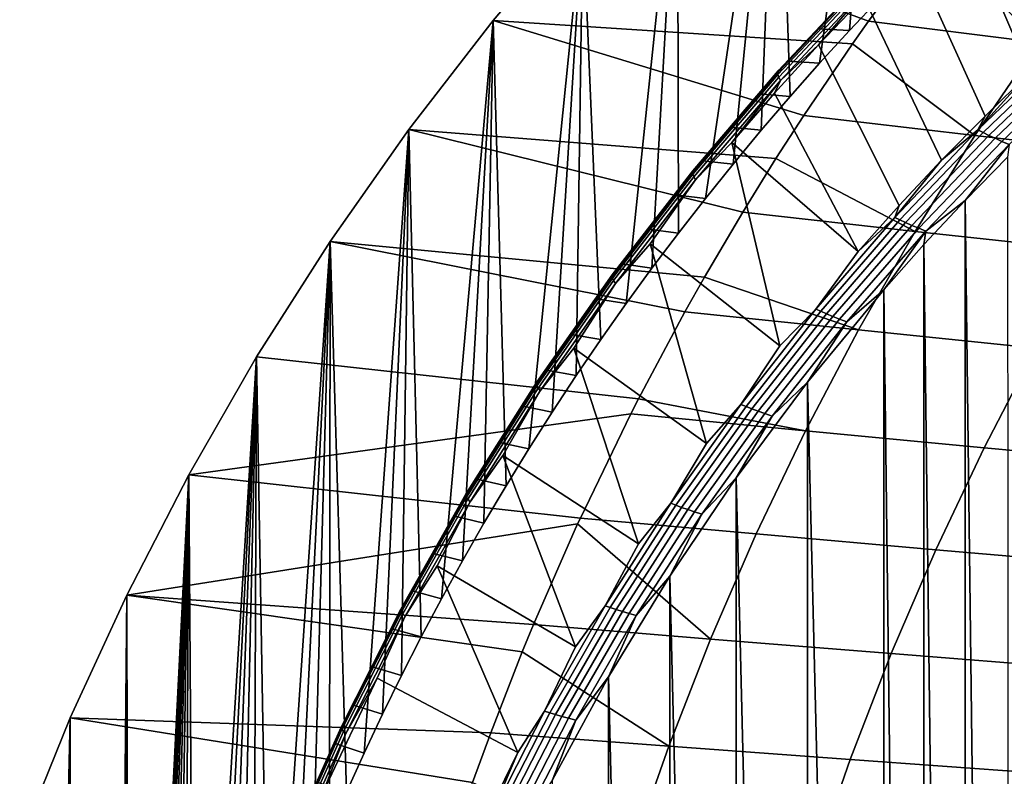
# Model space of a CAD drawing. Header units: metres. Extents: x -240 to 45, y -77 to 27.
# Tile 150 of 256: x -238.57 to -231.46, y 8 to 13.46. Entities that reach past the tile are written whole.
import ezdxf

# ---------------------------------------------------------------- set-up
doc = ezdxf.new("R2010")
doc.units = ezdxf.units.M
doc.layers.add('solid_102011X2', color=7, linetype='CONTINUOUS')

msp = doc.modelspace()

# ---------------------------------------------------------------- linework, layer by layer
at = {"layer": 'solid_102011X2'}
for points in [[(-232.798462, 13.140427, 279.333038), (-233.010452, 12.901255, 279.385895), (-233.103485, 15.6497, 279.409088), (-232.348953, 16.324125, 279.220978)], [(-232.582428, 13.376538, 279.279175), (-232.798462, 13.140427, 279.333038), (-232.348953, 16.324125, 279.220978)], [(-232.362244, 13.609637, 279.224274), (-232.582428, 13.376538, 279.279175), (-232.348953, 16.324125, 279.220978)], [(-233.622009, 12.165677, 279.538361), (-233.817032, 11.915388, 279.587006), (-233.82338, 14.944418, 279.588593), (-233.103485, 15.6497, 279.409088)], [(-233.422501, 12.413505, 279.488617), (-233.622009, 12.165677, 279.538361), (-233.103485, 15.6497, 279.409088)], [(-233.218552, 12.65885, 279.437775), (-233.422501, 12.413505, 279.488617), (-233.103485, 15.6497, 279.409088)], [(-233.010452, 12.901255, 279.385895), (-233.218552, 12.65885, 279.437775), (-233.103485, 15.6497, 279.409088)], [(-234.194153, 11.406945, 279.68103), (-234.376465, 11.148561, 279.726471), (-234.506729, 14.210836, 279.758972), (-233.82338, 14.944418, 279.588593)], [(-234.007706, 11.662502, 279.634552), (-234.194153, 11.406945, 279.68103), (-233.82338, 14.944418, 279.588593)], [(-233.817032, 11.915388, 279.587006), (-234.007706, 11.662502, 279.634552), (-233.82338, 14.944418, 279.588593)], [(-231.281906, 13.072775, 276.014008), (-231.799988, 14.282943, 277.696442), (-231.447327, 14.604591, 277.60849), (-230.951462, 13.378464, 275.93161)], [(-231.603973, 12.760172, 276.094299), (-232.144058, 13.953953, 277.782227), (-231.799988, 14.282943, 277.696442), (-231.281906, 13.072775, 276.014008)], [(-234.506729, 14.210836, 279.758972), (-235.152771, 13.450487, 279.920044), (-232.560486, 13.280779, 283.66095), (-232.444336, 13.444942, 283.599182)], [(-234.89653, 10.359751, 279.85614), (-235.060806, 10.092544, 279.897095), (-235.152771, 13.450487, 279.920044), (-234.506729, 14.210836, 279.758972)], [(-234.727768, 10.62477, 279.814056), (-234.89653, 10.359751, 279.85614), (-234.506729, 14.210836, 279.758972)], [(-234.554413, 10.887691, 279.770844), (-234.727768, 10.62477, 279.814056), (-234.506729, 14.210836, 279.758972)], [(-234.376465, 11.148561, 279.726471), (-234.554413, 10.887691, 279.770844), (-234.506729, 14.210836, 279.758972)], [(-234.506729, 14.210836, 279.758972), (-232.444336, 13.444942, 283.599182), (-231.972626, 14.079948, 283.348389)], [(-231.972626, 14.079948, 283.348389), (-232.444336, 13.444942, 283.599182), (-231.220947, 13.291656, 285.419037)], [(-230.741562, 13.943798, 285.153809), (-231.95401, 14.104016, 283.33847), (-231.972626, 14.079948, 283.348389), (-231.220947, 13.291656, 285.419037)], [(-231.917526, 12.440889, 276.172485), (-232.479401, 13.617846, 277.865845), (-232.144058, 13.953953, 277.782227), (-231.603973, 12.760172, 276.094299)], [(-233.100128, 13.075093, 278.214661), (-233.097595, 13.08628, 278.269623), (-232.449966, 13.776592, 278.108154), (-232.453064, 13.764868, 278.053345)], [(-233.09816, 13.05961, 278.160736), (-233.100128, 13.075093, 278.214661), (-232.453064, 13.764868, 278.053345), (-232.451874, 13.748643, 277.999603)], [(-233.09169, 13.040028, 278.10849), (-233.09816, 13.05961, 278.160736), (-232.451874, 13.748643, 277.999603), (-232.446396, 13.728122, 277.947632)], [(-233.097595, 13.08628, 278.269623), (-233.090576, 13.093036, 278.32489), (-232.442612, 13.783674, 278.163361), (-232.449966, 13.776592, 278.108154)], [(-233.080826, 13.016594, 278.058624), (-233.09169, 13.040028, 278.10849), (-232.446396, 13.728122, 277.947632), (-232.436707, 13.703565, 277.898041)], [(-232.442612, 13.783674, 278.163361), (-233.090576, 13.093036, 278.32489), (-232.591354, 13.62117, 278.258118)], [(-232.436707, 13.703565, 277.898041), (-232.805893, 13.274843, 277.947235), (-233.080826, 13.016594, 278.058624)], [(-232.436707, 13.703565, 277.898041), (-232.479401, 13.617846, 277.865845), (-232.805893, 13.274843, 277.947235)], [(-233.090576, 13.093036, 278.32489), (-232.809891, 13.390206, 278.312622), (-232.591354, 13.62117, 278.258118)], [(-232.591354, 13.62117, 278.258118), (-232.809891, 13.390206, 278.312622), (-232.582428, 13.376538, 279.279175), (-232.362244, 13.609637, 279.224274)], [(-232.222427, 12.115159, 276.248505), (-232.805893, 13.274843, 277.947235), (-232.479401, 13.617846, 277.865845), (-231.917526, 12.440889, 276.172485)], [(-235.152771, 13.450487, 279.920044), (-235.76149, 12.664045, 280.071808), (-233.112595, 12.452958, 283.954498), (-232.910797, 12.76513, 283.847229)], [(-235.52713, 9.277499, 280.013367), (-235.673416, 9.001989, 280.049835), (-235.76149, 12.664045, 280.071808), (-235.152771, 13.450487, 279.920044)], [(-235.37616, 9.551317, 279.975739), (-235.52713, 9.277499, 280.013367), (-235.152771, 13.450487, 279.920044)], [(-235.220673, 9.823104, 279.936951), (-235.37616, 9.551317, 279.975739), (-235.152771, 13.450487, 279.920044)], [(-235.060806, 10.092544, 279.897095), (-235.220673, 9.823104, 279.936951), (-235.152771, 13.450487, 279.920044)], [(-235.152771, 13.450487, 279.920044), (-232.910797, 12.76513, 283.847229), (-232.560486, 13.280779, 283.66095)], [(-231.220947, 13.291656, 285.419037), (-232.444336, 13.444942, 283.599182), (-232.560486, 13.280779, 283.66095), (-231.677002, 12.61907, 285.671326)], [(-233.090576, 13.093036, 278.32489), (-233.024399, 13.156253, 278.366089), (-232.809891, 13.390206, 278.312622)], [(-232.809891, 13.390206, 278.312622), (-233.024399, 13.156253, 278.366089), (-232.798462, 13.140427, 279.333038), (-232.582428, 13.376538, 279.279175)], [(-229.969879, 13.138594, 287.217072), (-231.220947, 13.291656, 285.419037), (-231.677002, 12.61907, 285.671326), (-230.41597, 12.473298, 287.473022)], [(-232.51857, 11.783201, 276.322357), (-233.123352, 12.925187, 278.026367), (-232.805893, 13.274843, 277.947235), (-232.222427, 12.115159, 276.248505)], [(-233.080826, 13.016594, 278.058624), (-232.805893, 13.274843, 277.947235), (-233.123352, 12.925187, 278.026367)], [(-232.560486, 13.280779, 283.66095), (-232.910797, 12.76513, 283.847229), (-231.677002, 12.61907, 285.671326)], [(-231.026962, 13.262552, 275.91214), (-231.655014, 12.660224, 276.068726), (-231.281906, 13.072775, 276.014008)], [(-230.990204, 13.242172, 275.869476), (-231.61824, 12.641148, 276.026062), (-231.655014, 12.660224, 276.068726), (-231.026962, 13.262552, 275.91214)], [(-230.948746, 13.220394, 275.831116), (-231.576782, 12.62077, 275.987701), (-231.61824, 12.641148, 276.026062), (-230.990204, 13.242172, 275.869476)], [(-230.903137, 13.197456, 275.797607), (-231.531174, 12.599313, 275.954193), (-231.576782, 12.62077, 275.987701), (-230.948746, 13.220394, 275.831116)], [(-233.024399, 13.156253, 278.366089), (-233.234833, 12.919378, 278.418549), (-233.010452, 12.901255, 279.385895), (-232.798462, 13.140427, 279.333038)], [(-233.090576, 13.093036, 278.32489), (-233.234833, 12.919378, 278.418549), (-233.024399, 13.156253, 278.366089)], [(-230.853973, 13.173625, 275.769318), (-231.482025, 12.577023, 275.925903), (-231.531174, 12.599313, 275.954193), (-230.903137, 13.197456, 275.797607)], [(-230.801865, 13.149199, 275.746643), (-231.429932, 12.554181, 275.903229), (-231.482025, 12.577023, 275.925903), (-230.853973, 13.173625, 275.769318)], [(-233.715057, 12.354657, 278.367981), (-233.713058, 12.365273, 278.423065), (-233.097595, 13.08628, 278.269623), (-233.100128, 13.075093, 278.214661)], [(-233.713058, 12.365273, 278.423065), (-233.70636, 12.371684, 278.478424), (-233.090576, 13.093036, 278.32489), (-233.097595, 13.08628, 278.269623)], [(-233.090576, 13.093036, 278.32489), (-233.70636, 12.371684, 278.478424), (-233.234833, 12.919378, 278.418549)], [(-233.712341, 12.339964, 278.313873), (-233.715057, 12.354657, 278.367981), (-233.100128, 13.075093, 278.214661), (-233.09816, 13.05961, 278.160736)], [(-233.704926, 12.321378, 278.261383), (-233.712341, 12.339964, 278.313873), (-233.09816, 13.05961, 278.160736), (-233.09169, 13.040028, 278.10849)], [(-233.692932, 12.299136, 278.211243), (-233.704926, 12.321378, 278.261383), (-233.09169, 13.040028, 278.10849), (-233.080826, 13.016594, 278.058624)], [(-233.080826, 13.016594, 278.058624), (-233.431686, 12.569095, 278.103241), (-233.692932, 12.299136, 278.211243)], [(-233.080826, 13.016594, 278.058624), (-233.123352, 12.925187, 278.026367), (-233.431686, 12.569095, 278.103241)], [(-231.655014, 12.660224, 276.068726), (-231.603973, 12.760172, 276.094299), (-231.281906, 13.072775, 276.014008)], [(-233.70636, 12.371684, 278.478424), (-233.441162, 12.679651, 278.470001), (-233.234833, 12.919378, 278.418549)], [(-233.234833, 12.919378, 278.418549), (-233.441162, 12.679651, 278.470001), (-233.218552, 12.65885, 279.437775), (-233.010452, 12.901255, 279.385895)], [(-232.51857, 11.783201, 276.322357), (-233.431686, 12.569095, 278.103241), (-233.123352, 12.925187, 278.026367)], [(-231.677002, 12.61907, 285.671326), (-232.910797, 12.76513, 283.847229), (-233.112595, 12.452958, 283.954498), (-232.109024, 11.927085, 285.910339)], [(-231.655014, 12.660224, 276.068726), (-231.917526, 12.440889, 276.172485), (-231.603973, 12.760172, 276.094299)], [(-235.76149, 12.664045, 280.071808), (-236.331299, 11.854087, 280.213867), (-233.627853, 11.598429, 284.228485), (-233.352692, 12.06564, 284.082184)], [(-236.084641, 8.16476, 280.152374), (-236.21257, 7.882065, 280.184265), (-236.331299, 11.854087, 280.213867), (-235.76149, 12.664045, 280.071808)], [(-235.952148, 8.445607, 280.119354), (-236.084641, 8.16476, 280.152374), (-235.76149, 12.664045, 280.071808)], [(-235.815079, 8.72469, 280.085175), (-235.952148, 8.445607, 280.119354), (-235.76149, 12.664045, 280.071808)], [(-235.673416, 9.001989, 280.049835), (-235.815079, 8.72469, 280.085175), (-235.76149, 12.664045, 280.071808)], [(-235.76149, 12.664045, 280.071808), (-233.352692, 12.06564, 284.082184), (-233.112595, 12.452958, 283.954498)], [(-233.70636, 12.371684, 278.478424), (-233.643372, 12.437137, 278.520416), (-233.441162, 12.679651, 278.470001)], [(-233.441162, 12.679651, 278.470001), (-233.643372, 12.437137, 278.520416), (-233.422501, 12.413505, 279.488617), (-233.218552, 12.65885, 279.437775)], [(-231.655014, 12.660224, 276.068726), (-232.255157, 12.028291, 276.218353), (-231.917526, 12.440889, 276.172485)], [(-231.61824, 12.641148, 276.026062), (-232.218384, 12.010497, 276.17569), (-232.255157, 12.028291, 276.218353), (-231.655014, 12.660224, 276.068726)], [(-231.576782, 12.62077, 275.987701), (-232.176926, 11.991496, 276.137329), (-232.218384, 12.010497, 276.17569), (-231.61824, 12.641148, 276.026062)], [(-231.531174, 12.599313, 275.954193), (-232.131348, 11.971494, 276.103821), (-232.176926, 11.991496, 276.137329), (-231.576782, 12.62077, 275.987701)], [(-231.482025, 12.577023, 275.925903), (-232.082214, 11.950718, 276.075562), (-232.131348, 11.971494, 276.103821), (-231.531174, 12.599313, 275.954193)], [(-230.41597, 12.473298, 287.473022), (-231.677002, 12.61907, 285.671326), (-232.109024, 11.927085, 285.910339), (-230.838547, 11.788899, 287.715454)], [(-233.692932, 12.299136, 278.211243), (-233.431686, 12.569095, 278.103241), (-233.084106, 11.101465, 276.463348), (-234.020538, 11.838561, 278.250061)], [(-232.82579, 11.367846, 276.360626), (-233.084106, 11.101465, 276.463348), (-233.431686, 12.569095, 278.103241), (-232.51857, 11.783201, 276.322357)], [(-231.429932, 12.554181, 275.903229), (-232.030167, 11.929433, 276.052887), (-232.082214, 11.950718, 276.075562), (-231.482025, 12.577023, 275.925903)], [(-231.429932, 12.554181, 275.903229), (-231.748123, 12.151385, 275.979309), (-232.030167, 11.929433, 276.052887)], [(-231.429932, 12.554181, 275.903229), (-231.442749, 12.464298, 275.903168), (-231.748123, 12.151385, 275.979309)], [(-233.643372, 12.437137, 278.520416), (-233.8414, 12.191907, 278.569763), (-233.622009, 12.165677, 279.538361), (-233.422501, 12.413505, 279.488617)], [(-233.70636, 12.371684, 278.478424), (-233.8414, 12.191907, 278.569763), (-233.643372, 12.437137, 278.520416)], [(-233.112595, 12.452958, 283.954498), (-233.352692, 12.06564, 284.082184), (-232.109024, 11.927085, 285.910339)], [(-232.255157, 12.028291, 276.218353), (-232.222427, 12.115159, 276.248505), (-231.917526, 12.440889, 276.172485)], [(-231.430832, 0.000089, 275.900208), (-231.443497, -12.463556, 275.903381), (-231.748123, 12.151385, 275.979309), (-231.442749, 12.464298, 275.903168)], [(-234.296188, 11.604943, 278.512878), (-234.294693, 11.614956, 278.568085), (-233.713058, 12.365273, 278.423065), (-233.715057, 12.354657, 278.367981)], [(-234.294693, 11.614956, 278.568085), (-234.288315, 11.621001, 278.623535), (-233.70636, 12.371684, 278.478424), (-233.713058, 12.365273, 278.423065)], [(-233.70636, 12.371684, 278.478424), (-234.288315, 11.621001, 278.623535), (-233.8414, 12.191907, 278.569763)], [(-234.292755, 11.591084, 278.458557), (-234.296188, 11.604943, 278.512878), (-233.715057, 12.354657, 278.367981), (-233.712341, 12.339964, 278.313873)], [(-234.284454, 11.573552, 278.405884), (-234.292755, 11.591084, 278.458557), (-233.712341, 12.339964, 278.313873), (-233.704926, 12.321378, 278.261383)], [(-234.271378, 11.55257, 278.355469), (-234.284454, 11.573552, 278.405884), (-233.704926, 12.321378, 278.261383), (-233.692932, 12.299136, 278.211243)], [(-233.692932, 12.299136, 278.211243), (-234.020538, 11.838561, 278.250061), (-234.271378, 11.55257, 278.355469)], [(-234.288315, 11.621001, 278.623535), (-234.035233, 11.94403, 278.618103), (-233.8414, 12.191907, 278.569763)], [(-233.8414, 12.191907, 278.569763), (-234.035233, 11.94403, 278.618103), (-233.817032, 11.915388, 279.587006), (-233.622009, 12.165677, 279.538361)], [(-232.255157, 12.028291, 276.218353), (-232.51857, 11.783201, 276.322357), (-232.222427, 12.115159, 276.248505)], [(-231.748856, -12.150607, 275.979492), (-232.045029, 11.832258, 276.053345), (-231.748123, 12.151385, 275.979309)], [(-232.030167, 11.929433, 276.052887), (-231.748123, 12.151385, 275.979309), (-232.045029, 11.832258, 276.053345)], [(-231.443497, -12.463556, 275.903381), (-231.748856, -12.150607, 275.979492), (-231.748123, 12.151385, 275.979309)], [(-232.109024, 11.927085, 285.910339), (-233.352692, 12.06564, 284.082184), (-233.627853, 11.598429, 284.228485), (-232.516342, 11.216752, 286.135681)], [(-232.255157, 12.028291, 276.218353), (-232.82579, 11.367846, 276.360626), (-232.51857, 11.783201, 276.322357)], [(-232.218384, 12.010497, 276.17569), (-232.789017, 11.35132, 276.317963), (-232.82579, 11.367846, 276.360626), (-232.255157, 12.028291, 276.218353)], [(-232.176926, 11.991496, 276.137329), (-232.747589, 11.333676, 276.279633), (-232.789017, 11.35132, 276.317963), (-232.218384, 12.010497, 276.17569)], [(-234.288315, 11.621001, 278.623535), (-234.224823, 11.693568, 278.665375), (-234.035233, 11.94403, 278.618103)], [(-234.035233, 11.94403, 278.618103), (-234.224823, 11.693568, 278.665375), (-234.007706, 11.662502, 279.634552), (-233.817032, 11.915388, 279.587006)], [(-232.131348, 11.971494, 276.103821), (-232.702026, 11.315107, 276.246124), (-232.747589, 11.333676, 276.279633), (-232.176926, 11.991496, 276.137329)], [(-232.082214, 11.950718, 276.075562), (-232.652939, 11.295823, 276.217834), (-232.702026, 11.315107, 276.246124), (-232.131348, 11.971494, 276.103821)], [(-232.030167, 11.929433, 276.052887), (-232.600922, 11.276069, 276.19519), (-232.652939, 11.295823, 276.217834), (-232.082214, 11.950718, 276.075562)], [(-232.030167, 11.929433, 276.052887), (-232.333374, 11.507111, 276.125244), (-232.600922, 11.276069, 276.19519)], [(-230.838547, 11.788899, 287.715454), (-232.109024, 11.927085, 285.910339), (-232.516342, 11.216752, 286.135681), (-231.236908, 11.086435, 287.944031)], [(-232.030167, 11.929433, 276.052887), (-232.045029, 11.832258, 276.053345), (-232.333374, 11.507111, 276.125244)], [(-236.331299, 11.854087, 280.213867), (-236.86084, 11.023327, 280.345917), (-234.105301, 10.719166, 284.482361), (-233.769333, 11.347537, 284.303711)], [(-236.677643, 6.736427, 280.300232), (-236.782211, 6.446575, 280.326294), (-236.86084, 11.023327, 280.345917), (-236.331299, 11.854087, 280.213867)], [(-236.56839, 7.024961, 280.27298), (-236.677643, 6.736427, 280.300232), (-236.331299, 11.854087, 280.213867)], [(-236.454468, 7.312107, 280.244598), (-236.56839, 7.024961, 280.27298), (-236.331299, 11.854087, 280.213867)], [(-236.335876, 7.597773, 280.215027), (-236.454468, 7.312107, 280.244598), (-236.331299, 11.854087, 280.213867)], [(-236.21257, 7.882065, 280.184265), (-236.335876, 7.597773, 280.215027), (-236.331299, 11.854087, 280.213867)], [(-236.331299, 11.854087, 280.213867), (-233.769333, 11.347537, 284.303711), (-233.627853, 11.598429, 284.228485)], [(-234.271378, 11.55257, 278.355469), (-234.020538, 11.838561, 278.250061), (-233.613266, 10.397435, 276.595276), (-234.571564, 11.085057, 278.387451)], [(-233.365311, 10.680026, 276.495148), (-233.613266, 10.397435, 276.595276), (-234.020538, 11.838561, 278.250061), (-233.084106, 11.101465, 276.463348)], [(-232.045761, -11.831444, 276.053528), (-232.333374, 11.507111, 276.125244), (-232.045029, 11.832258, 276.053345)], [(-231.748856, -12.150607, 275.979492), (-232.045761, -11.831444, 276.053528), (-232.045029, 11.832258, 276.053345)], [(-234.224823, 11.693568, 278.665375), (-234.410156, 11.440598, 278.711578), (-234.194153, 11.406945, 279.68103), (-234.007706, 11.662502, 279.634552)], [(-234.288315, 11.621001, 278.623535), (-234.410156, 11.440598, 278.711578), (-234.224823, 11.693568, 278.665375)], [(-234.841843, 10.82734, 278.648926), (-234.840851, 10.836718, 278.704254), (-234.294693, 11.614956, 278.568085), (-234.296188, 11.604943, 278.512878)], [(-234.837738, 10.814359, 278.594452), (-234.841843, 10.82734, 278.648926), (-234.296188, 11.604943, 278.512878), (-234.292755, 11.591084, 278.458557)], [(-234.840851, 10.836718, 278.704254), (-234.834763, 10.842378, 278.759766), (-234.288315, 11.621001, 278.623535), (-234.294693, 11.614956, 278.568085)], [(-234.828583, 10.797935, 278.541565), (-234.837738, 10.814359, 278.594452), (-234.292755, 11.591084, 278.458557), (-234.284454, 11.573552, 278.405884)], [(-234.288315, 11.621001, 278.623535), (-234.834763, 10.842378, 278.759766), (-234.410156, 11.440598, 278.711578)], [(-233.627853, 11.598429, 284.228485), (-233.769333, 11.347537, 284.303711), (-232.516342, 11.216752, 286.135681)], [(-234.814499, 10.778281, 278.490875), (-234.828583, 10.797935, 278.541565), (-234.284454, 11.573552, 278.405884), (-234.271378, 11.55257, 278.355469)], [(-234.271378, 11.55257, 278.355469), (-234.571564, 11.085057, 278.387451), (-234.814499, 10.778281, 278.490875)], [(-232.334106, -11.506262, 276.125427), (-232.883957, 10.839561, 276.262512), (-232.333374, 11.507111, 276.125244)], [(-232.600922, 11.276069, 276.19519), (-232.333374, 11.507111, 276.125244), (-232.883957, 10.839561, 276.262512)], [(-232.045761, -11.831444, 276.053528), (-232.334106, -11.506262, 276.125427), (-232.333374, 11.507111, 276.125244)], [(-234.834763, 10.842378, 278.759766), (-234.591217, 11.185183, 278.756714), (-234.410156, 11.440598, 278.711578)], [(-234.410156, 11.440598, 278.711578), (-234.591217, 11.185183, 278.756714), (-234.376465, 11.148561, 279.726471), (-234.194153, 11.406945, 279.68103)], [(-232.516342, 11.216752, 286.135681), (-233.769333, 11.347537, 284.303711), (-234.105301, 10.719166, 284.482361), (-232.898346, 10.489175, 286.346985)], [(-232.82579, 11.367846, 276.360626), (-233.365311, 10.680026, 276.495148), (-233.084106, 11.101465, 276.463348)], [(-232.789017, 11.35132, 276.317963), (-233.328537, 10.664749, 276.452484), (-233.365311, 10.680026, 276.495148), (-232.82579, 11.367846, 276.360626)], [(-232.747589, 11.333676, 276.279633), (-233.287125, 10.648445, 276.414154), (-233.328537, 10.664749, 276.452484), (-232.789017, 11.35132, 276.317963)], [(-232.702026, 11.315107, 276.246124), (-233.241608, 10.631289, 276.380646), (-233.287125, 10.648445, 276.414154), (-232.747589, 11.333676, 276.279633)], [(-232.652939, 11.295823, 276.217834), (-233.192551, 10.613476, 276.352386), (-233.241608, 10.631289, 276.380646), (-232.702026, 11.315107, 276.246124)], [(-232.600922, 11.276069, 276.19519), (-233.140594, 10.595231, 276.329742), (-233.192551, 10.613476, 276.352386), (-232.652939, 11.295823, 276.217834)], [(-232.600922, 11.276069, 276.19519), (-232.883957, 10.839561, 276.262512), (-233.140594, 10.595231, 276.329742)], [(-234.834763, 10.842378, 278.759766), (-234.767944, 10.927387, 278.800781), (-234.591217, 11.185183, 278.756714)], [(-234.591217, 11.185183, 278.756714), (-234.767944, 10.927387, 278.800781), (-234.554413, 10.887691, 279.770844), (-234.376465, 11.148561, 279.726471)], [(-231.236908, 11.086435, 287.944031), (-232.516342, 11.216752, 286.135681), (-232.898346, 10.489175, 286.346985), (-231.610504, 10.366994, 288.158356)], [(-229.932983, 10.956812, 289.730347), (-231.236908, 11.086435, 287.944031), (-231.610504, 10.366994, 288.158356), (-230.298538, 10.245543, 289.947205)], [(-236.86084, 11.023327, 280.345917), (-237.350021, 10.172894, 280.467865), (-234.160095, 10.611936, 284.511475), (-234.105301, 10.719166, 284.482361)], [(-237.234543, 4.979121, 280.439087), (-237.310867, 4.682435, 280.458099), (-237.350021, 10.172894, 280.467865), (-236.86084, 11.023327, 280.345917)], [(-237.153519, 5.274792, 280.418884), (-237.234543, 4.979121, 280.439087), (-236.86084, 11.023327, 280.345917)], [(-237.067764, 5.569412, 280.397491), (-237.153519, 5.274792, 280.418884), (-236.86084, 11.023327, 280.345917)], [(-236.977295, 5.862899, 280.374939), (-237.067764, 5.569412, 280.397491), (-236.86084, 11.023327, 280.345917)], [(-236.882111, 6.155335, 280.351196), (-236.977295, 5.862899, 280.374939), (-236.86084, 11.023327, 280.345917)], [(-236.782211, 6.446575, 280.326294), (-236.882111, 6.155335, 280.351196), (-236.86084, 11.023327, 280.345917)], [(-234.814499, 10.778281, 278.490875), (-234.571564, 11.085057, 278.387451), (-234.105423, 9.672947, 276.717987), (-235.084015, 10.310374, 278.515228)], [(-233.872177, 9.966201, 276.621521), (-234.105423, 9.672947, 276.717987), (-234.571564, 11.085057, 278.387451), (-233.613266, 10.397435, 276.595276)], [(-234.767944, 10.927387, 278.800781), (-234.940338, 10.667288, 278.843781), (-234.727768, 10.62477, 279.814056), (-234.554413, 10.887691, 279.770844)], [(-234.834763, 10.842378, 278.759766), (-234.940338, 10.667288, 278.843781), (-234.767944, 10.927387, 278.800781)], [(-235.350479, 10.023403, 278.775757), (-235.349945, 10.032114, 278.831207), (-234.840851, 10.836718, 278.704254), (-234.841843, 10.82734, 278.648926)], [(-235.345749, 10.011342, 278.72113), (-235.350479, 10.023403, 278.775757), (-234.841843, 10.82734, 278.648926), (-234.837738, 10.814359, 278.594452)], [(-235.349945, 10.032114, 278.831207), (-235.344131, 10.03737, 278.88678), (-234.834763, 10.842378, 278.759766), (-234.840851, 10.836718, 278.704254)], [(-235.335785, 9.996082, 278.66803), (-235.345749, 10.011342, 278.72113), (-234.837738, 10.814359, 278.594452), (-234.828583, 10.797935, 278.541565)], [(-234.834763, 10.842378, 278.759766), (-235.344131, 10.03737, 278.88678), (-234.940338, 10.667288, 278.843781)], [(-232.884674, -10.838661, 276.262695), (-233.399139, 10.150383, 276.390961), (-232.883957, 10.839561, 276.262512)], [(-233.140594, 10.595231, 276.329742), (-232.883957, 10.839561, 276.262512), (-233.399139, 10.150383, 276.390961)], [(-232.334106, -11.506262, 276.125427), (-232.884674, -10.838661, 276.262695), (-232.883957, 10.839561, 276.262512)], [(-235.320724, 9.977818, 278.617096), (-235.335785, 9.996082, 278.66803), (-234.828583, 10.797935, 278.541565), (-234.814499, 10.778281, 278.490875)], [(-234.814499, 10.778281, 278.490875), (-235.084015, 10.310374, 278.515228), (-235.320724, 9.977818, 278.617096)], [(-235.344131, 10.03737, 278.88678), (-235.108368, 10.404944, 278.885681), (-234.940338, 10.667288, 278.843781)], [(-234.940338, 10.667288, 278.843781), (-235.108368, 10.404944, 278.885681), (-234.89653, 10.359751, 279.85614), (-234.727768, 10.62477, 279.814056)], [(-234.105301, 10.719166, 284.482361), (-234.160095, 10.611936, 284.511475), (-232.898346, 10.489175, 286.346985)], [(-233.365311, 10.680026, 276.495148), (-233.872177, 9.966201, 276.621521), (-233.613266, 10.397435, 276.595276)], [(-233.328537, 10.664749, 276.452484), (-233.835434, 9.952157, 276.578857), (-233.872177, 9.966201, 276.621521), (-233.365311, 10.680026, 276.495148)], [(-233.287125, 10.648445, 276.414154), (-233.794037, 9.937173, 276.540527), (-233.835434, 9.952157, 276.578857), (-233.328537, 10.664749, 276.452484)], [(-237.350021, 10.172894, 280.467865), (-234.524399, 9.859919, 284.70517), (-234.160095, 10.611936, 284.511475)], [(-232.898346, 10.489175, 286.346985), (-234.160095, 10.611936, 284.511475), (-234.524399, 9.859919, 284.70517), (-233.25444, 9.745479, 286.543976)], [(-233.241608, 10.631289, 276.380646), (-233.74855, 9.921409, 276.50705), (-233.794037, 9.937173, 276.540527), (-233.287125, 10.648445, 276.414154)], [(-233.192551, 10.613476, 276.352386), (-233.699554, 9.905043, 276.47879), (-233.74855, 9.921409, 276.50705), (-233.241608, 10.631289, 276.380646)], [(-233.140594, 10.595231, 276.329742), (-233.647644, 9.888283, 276.456177), (-233.699554, 9.905043, 276.47879), (-233.192551, 10.613476, 276.352386)], [(-233.140594, 10.595231, 276.329742), (-233.399139, 10.150383, 276.390961), (-233.647644, 9.888283, 276.456177)], [(-231.610504, 10.366994, 288.158356), (-232.898346, 10.489175, 286.346985), (-233.25444, 9.745479, 286.543976), (-231.95874, 9.631685, 288.358124)], [(-235.344131, 10.03737, 278.88678), (-235.272003, 10.140418, 278.926483), (-235.108368, 10.404944, 278.885681)], [(-235.108368, 10.404944, 278.885681), (-235.272003, 10.140418, 278.926483), (-235.060806, 10.092544, 279.897095), (-234.89653, 10.359751, 279.85614)], [(-235.320724, 9.977818, 278.617096), (-235.084015, 10.310374, 278.515228), (-234.559921, 8.929737, 276.831299), (-235.557281, 9.516305, 278.63324)], [(-234.34491, 9.227841, 276.73938), (-234.559921, 8.929737, 276.831299), (-235.084015, 10.310374, 278.515228), (-234.105423, 9.672947, 276.717987)], [(-230.298538, 10.245543, 289.947205), (-231.610504, 10.366994, 288.158356), (-231.95874, 9.631685, 288.358124), (-230.639282, 9.51864, 290.149323)], [(-237.350021, 10.172894, 280.467865), (-237.798721, 9.303536, 280.579742), (-234.544083, 9.817192, 284.715637), (-234.524399, 9.859919, 284.70517)], [(-237.750549, 2.279746, 280.567749), (-237.784027, 1.97718, 280.57608), (-237.798721, 9.303536, 280.579742), (-237.350021, 10.172894, 280.467865)], [(-237.712311, 2.581986, 280.558197), (-237.750549, 2.279746, 280.567749), (-237.350021, 10.172894, 280.467865)], [(-237.669281, 2.883846, 280.547485), (-237.712311, 2.581986, 280.558197), (-237.350021, 10.172894, 280.467865)], [(-237.621475, 3.185199, 280.535553), (-237.669281, 2.883846, 280.547485), (-237.350021, 10.172894, 280.467865)], [(-237.568863, 3.486165, 280.52243), (-237.621475, 3.185199, 280.535553), (-237.350021, 10.172894, 280.467865)], [(-237.511459, 3.786567, 280.508118), (-237.568863, 3.486165, 280.52243), (-237.350021, 10.172894, 280.467865)], [(-237.449341, 4.086059, 280.492645), (-237.511459, 3.786567, 280.508118), (-237.350021, 10.172894, 280.467865)], [(-237.382462, 4.384693, 280.475952), (-237.449341, 4.086059, 280.492645), (-237.350021, 10.172894, 280.467865)], [(-237.310867, 4.682435, 280.458099), (-237.382462, 4.384693, 280.475952), (-237.350021, 10.172894, 280.467865)], [(-235.272003, 10.140418, 278.926483), (-235.431244, 9.873786, 278.966187), (-235.220673, 9.823104, 279.936951), (-235.060806, 10.092544, 279.897095)], [(-235.344131, 10.03737, 278.88678), (-235.431244, 9.873786, 278.966187), (-235.272003, 10.140418, 278.926483)], [(-233.399796, -10.149451, 276.391113), (-233.878204, 9.441399, 276.510406), (-233.399139, 10.150383, 276.390961)], [(-233.647644, 9.888283, 276.456177), (-233.399139, 10.150383, 276.390961), (-233.878204, 9.441399, 276.510406)], [(-232.884674, -10.838661, 276.262695), (-233.399796, -10.149451, 276.391113), (-233.399139, 10.150383, 276.390961)], [(-235.820618, 9.194874, 278.892975), (-235.820496, 9.202889, 278.948517), (-235.349945, 10.032114, 278.831207), (-235.350479, 10.023403, 278.775757)], [(-235.815277, 9.183772, 278.838196), (-235.820618, 9.194874, 278.892975), (-235.350479, 10.023403, 278.775757), (-235.345749, 10.011342, 278.72113)], [(-235.820496, 9.202889, 278.948517), (-235.814941, 9.207724, 279.004181), (-235.344131, 10.03737, 278.88678), (-235.349945, 10.032114, 278.831207)], [(-235.344131, 10.03737, 278.88678), (-235.814941, 9.207724, 279.004181), (-235.431244, 9.873786, 278.966187)], [(-235.804565, 9.169726, 278.784912), (-235.815277, 9.183772, 278.838196), (-235.345749, 10.011342, 278.72113), (-235.335785, 9.996082, 278.66803)], [(-235.78862, 9.152914, 278.733765), (-235.804565, 9.169726, 278.784912), (-235.335785, 9.996082, 278.66803), (-235.320724, 9.977818, 278.617096)], [(-235.320724, 9.977818, 278.617096), (-235.557281, 9.516305, 278.63324), (-235.78862, 9.152914, 278.733765)], [(-233.872177, 9.966201, 276.621521), (-234.34491, 9.227841, 276.73938), (-234.105423, 9.672947, 276.717987)], [(-233.835434, 9.952157, 276.578857), (-234.308182, 9.215015, 276.696716), (-234.34491, 9.227841, 276.73938), (-233.872177, 9.966201, 276.621521)], [(-233.794037, 9.937173, 276.540527), (-234.26683, 9.201335, 276.658417), (-234.308182, 9.215015, 276.696716), (-233.835434, 9.952157, 276.578857)], [(-233.74855, 9.921409, 276.50705), (-234.22139, 9.186944, 276.624939), (-234.26683, 9.201335, 276.658417), (-233.794037, 9.937173, 276.540527)], [(-233.699554, 9.905043, 276.47879), (-234.17244, 9.172007, 276.59671), (-234.22139, 9.186944, 276.624939), (-233.74855, 9.921409, 276.50705)], [(-233.647644, 9.888283, 276.456177), (-234.12059, 9.156711, 276.574097), (-234.17244, 9.172007, 276.59671), (-233.699554, 9.905043, 276.47879)], [(-233.647644, 9.888283, 276.456177), (-233.878204, 9.441399, 276.510406), (-234.12059, 9.156711, 276.574097)], [(-237.798721, 9.303536, 280.579742), (-234.86171, 9.092557, 284.884521), (-234.544083, 9.817192, 284.715637)], [(-235.814941, 9.207724, 279.004181), (-235.586044, 9.605106, 279.004791), (-235.431244, 9.873786, 278.966187)], [(-235.431244, 9.873786, 278.966187), (-235.586044, 9.605106, 279.004791), (-235.37616, 9.551317, 279.975739), (-235.220673, 9.823104, 279.936951)], [(-234.544083, 9.817192, 284.715637), (-234.86171, 9.092557, 284.884521), (-233.584076, 8.986796, 286.726318)], [(-233.25444, 9.745479, 286.543976), (-234.524399, 9.859919, 284.70517), (-234.544083, 9.817192, 284.715637), (-233.584076, 8.986796, 286.726318)], [(-231.95874, 9.631685, 288.358124), (-233.25444, 9.745479, 286.543976), (-233.584076, 8.986796, 286.726318), (-232.281082, 8.881627, 288.54306)], [(-235.814941, 9.207724, 279.004181), (-235.736404, 9.334437, 279.042267), (-235.586044, 9.605106, 279.004791)], [(-235.586044, 9.605106, 279.004791), (-235.736404, 9.334437, 279.042267), (-235.52713, 9.277499, 280.013367), (-235.37616, 9.551317, 279.975739)], [(-230.639282, 9.51864, 290.149323), (-231.95874, 9.631685, 288.358124), (-232.281082, 8.881627, 288.54306), (-230.954666, 8.777206, 290.336395)], [(-235.78862, 9.152914, 278.733765), (-235.557281, 9.516305, 278.63324), (-234.976166, 8.169582, 276.935089), (-235.990845, 8.704652, 278.741333)], [(-234.782028, 8.466428, 276.848358), (-234.976166, 8.169582, 276.935089), (-235.557281, 9.516305, 278.63324), (-234.559921, 8.929737, 276.831299)], [(-233.878799, -9.440455, 276.510559), (-234.32045, 8.714489, 276.620667), (-233.878204, 9.441399, 276.510406)], [(-234.12059, 9.156711, 276.574097), (-233.878204, 9.441399, 276.510406), (-234.32045, 8.714489, 276.620667)], [(-233.399796, -10.149451, 276.391113), (-233.878799, -9.440455, 276.510559), (-233.878204, 9.441399, 276.510406)], [(-235.736404, 9.334437, 279.042267), (-235.882294, 9.061859, 279.078644), (-235.673416, 9.001989, 280.049835), (-235.52713, 9.277499, 280.013367)], [(-235.814941, 9.207724, 279.004181), (-235.882294, 9.061859, 279.078644), (-235.736404, 9.334437, 279.042267)], [(-237.884644, 0.155531, 280.601166), (-238.205933, -8.417896, 280.681274), (-238.205917, 8.417899, 280.681274), (-237.798721, 9.303536, 280.579742)], [(-237.798721, 9.303536, 280.579742), (-238.205917, 8.417899, 280.681274), (-235.171432, 8.311186, 285.049225), (-234.943344, 8.894521, 284.927948)], [(-237.879807, 0.459483, 280.599976), (-237.884644, 0.155531, 280.601166), (-237.798721, 9.303536, 280.579742)], [(-237.870193, 0.763457, 280.597565), (-237.879807, 0.459483, 280.599976), (-237.798721, 9.303536, 280.579742)], [(-237.855804, 1.067393, 280.593964), (-237.870193, 0.763457, 280.597565), (-237.798721, 9.303536, 280.579742)], [(-237.836639, 1.371005, 280.589203), (-237.855804, 1.067393, 280.593964), (-237.798721, 9.303536, 280.579742)], [(-237.812714, 1.674249, 280.583221), (-237.836639, 1.371005, 280.589203), (-237.798721, 9.303536, 280.579742)], [(-237.784027, 1.97718, 280.57608), (-237.812714, 1.674249, 280.583221), (-237.798721, 9.303536, 280.579742)], [(-237.798721, 9.303536, 280.579742), (-234.943344, 8.894521, 284.927948), (-234.86171, 9.092557, 284.884521)], [(-236.251053, 8.350799, 279.055878), (-236.245728, 8.355196, 279.111572), (-235.814941, 9.207724, 279.004181), (-235.820496, 9.202889, 278.948517)], [(-236.250763, 8.343504, 279.000214), (-236.251053, 8.350799, 279.055878), (-235.820496, 9.202889, 278.948517), (-235.820618, 9.194874, 278.892975)], [(-236.244888, 8.333401, 278.945312), (-236.250763, 8.343504, 279.000214), (-235.820618, 9.194874, 278.892975), (-235.815277, 9.183772, 278.838196)], [(-235.814941, 9.207724, 279.004181), (-236.245728, 8.355196, 279.111572), (-235.882294, 9.061859, 279.078644)], [(-236.23349, 8.320615, 278.891846), (-236.244888, 8.333401, 278.945312), (-235.815277, 9.183772, 278.838196), (-235.804565, 9.169726, 278.784912)], [(-236.216721, 8.305309, 278.840485), (-236.23349, 8.320615, 278.891846), (-235.804565, 9.169726, 278.784912), (-235.78862, 9.152914, 278.733765)], [(-234.34491, 9.227841, 276.73938), (-234.782028, 8.466428, 276.848358), (-234.559921, 8.929737, 276.831299)], [(-234.308182, 9.215015, 276.696716), (-234.745316, 8.454807, 276.805725), (-234.782028, 8.466428, 276.848358), (-234.34491, 9.227841, 276.73938)], [(-234.26683, 9.201335, 276.658417), (-234.703995, 8.442415, 276.767426), (-234.745316, 8.454807, 276.805725), (-234.308182, 9.215015, 276.696716)], [(-234.22139, 9.186944, 276.624939), (-234.6586, 8.429383, 276.733948), (-234.703995, 8.442415, 276.767426), (-234.26683, 9.201335, 276.658417)], [(-234.17244, 9.172007, 276.59671), (-234.609711, 8.415856, 276.705719), (-234.6586, 8.429383, 276.733948), (-234.22139, 9.186944, 276.624939)], [(-234.12059, 9.156711, 276.574097), (-234.557922, 8.402007, 276.683136), (-234.609711, 8.415856, 276.705719), (-234.17244, 9.172007, 276.59671)], [(-235.78862, 9.152914, 278.733765), (-235.990845, 8.704652, 278.741333), (-236.216721, 8.305309, 278.840485)], [(-234.12059, 9.156711, 276.574097), (-234.32045, 8.714489, 276.620667), (-234.557922, 8.402007, 276.683136)], [(-236.245728, 8.355196, 279.111572), (-236.023712, 8.787426, 279.113922), (-235.882294, 9.061859, 279.078644)], [(-235.882294, 9.061859, 279.078644), (-236.023712, 8.787426, 279.113922), (-235.815079, 8.72469, 280.085175), (-235.673416, 9.001989, 280.049835)], [(-233.584076, 8.986796, 286.726318), (-234.86171, 9.092557, 284.884521), (-234.943344, 8.894521, 284.927948), (-233.886765, 8.214303, 286.893768)], [(-232.281082, 8.881627, 288.54306), (-233.584076, 8.986796, 286.726318), (-233.886765, 8.214303, 286.893768), (-232.577057, 8.117976, 288.71283)], [(-234.943344, 8.894521, 284.927948), (-235.171432, 8.311186, 285.049225), (-233.886765, 8.214303, 286.893768)], [(-230.954666, 8.777206, 290.336395), (-232.281082, 8.881627, 288.54306), (-232.577057, 8.117976, 288.71283), (-231.244247, 8.022385, 290.508179)], [(-236.245728, 8.355196, 279.111572), (-236.160629, 8.511195, 279.148041), (-236.023712, 8.787426, 279.113922)], [(-236.023712, 8.787426, 279.113922), (-236.160629, 8.511195, 279.148041), (-235.952148, 8.445607, 280.119354), (-235.815079, 8.72469, 280.085175)], [(-234.976166, 8.169582, 276.935089), (-235.353699, 7.394317, 277.029236), (-236.384155, 7.877161, 278.839386), (-235.990845, 8.704652, 278.741333)], [(-236.216721, 8.305309, 278.840485), (-235.990845, 8.704652, 278.741333), (-236.384155, 7.877161, 278.839386)], [(-234.320984, -8.713538, 276.620819), (-234.72522, 7.971529, 276.721588), (-234.32045, 8.714489, 276.620667)], [(-234.557922, 8.402007, 276.683136), (-234.32045, 8.714489, 276.620667), (-234.72522, 7.971529, 276.721588)], [(-233.878799, -9.440455, 276.510559), (-234.320984, -8.713538, 276.620819), (-234.32045, 8.714489, 276.620667)], [(-236.160629, 8.511195, 279.148041), (-236.29303, 8.233247, 279.181061), (-236.084641, 8.16476, 280.152374), (-235.952148, 8.445607, 280.119354)], [(-236.245728, 8.355196, 279.111572), (-236.29303, 8.233247, 279.181061), (-236.160629, 8.511195, 279.148041)], [(-234.782028, 8.466428, 276.848358), (-235.182144, 7.683618, 276.94812), (-234.976166, 8.169582, 276.935089)], [(-234.745316, 8.454807, 276.805725), (-235.145462, 7.67319, 276.905487), (-235.182144, 7.683618, 276.94812), (-234.782028, 8.466428, 276.848358)], [(-238.205917, 8.417899, 280.681274), (-238.570862, 7.518652, 280.772247), (-235.453125, 7.517011, 285.199005), (-235.302444, 7.95321, 285.118866)], [(-238.570862, -7.518654, 280.772247), (-238.570862, 7.518652, 280.772247), (-238.205917, 8.417899, 280.681274)], [(-238.205933, -8.417896, 280.681274), (-238.570862, -7.518654, 280.772247), (-238.205917, 8.417899, 280.681274)], [(-238.205917, 8.417899, 280.681274), (-235.302444, 7.95321, 285.118866), (-235.171432, 8.311186, 285.049225)], [(-234.703995, 8.442415, 276.767426), (-235.104187, 7.662073, 276.867188), (-235.145462, 7.67319, 276.905487), (-234.745316, 8.454807, 276.805725)], [(-234.6586, 8.429383, 276.733948), (-235.058838, 7.650383, 276.83374), (-235.104187, 7.662073, 276.867188), (-234.703995, 8.442415, 276.767426)], [(-234.609711, 8.415856, 276.705719), (-235.009995, 7.63825, 276.805511), (-235.058838, 7.650383, 276.83374), (-234.6586, 8.429383, 276.733948)], [(-234.557922, 8.402007, 276.683136), (-234.958267, 7.62583, 276.782928), (-235.009995, 7.63825, 276.805511), (-234.609711, 8.415856, 276.705719)], [(-234.557922, 8.402007, 276.683136), (-234.72522, 7.971529, 276.721588), (-234.958267, 7.62583, 276.782928)], [(-236.640198, 7.477703, 279.152863), (-236.635101, 7.481648, 279.208649), (-236.245728, 8.355196, 279.111572), (-236.251053, 8.350799, 279.055878)], [(-236.639557, 7.471154, 279.097137), (-236.640198, 7.477703, 279.152863), (-236.251053, 8.350799, 279.055878), (-236.250763, 8.343504, 279.000214)], [(-236.633194, 7.462081, 279.042114), (-236.639557, 7.471154, 279.097137), (-236.250763, 8.343504, 279.000214), (-236.244888, 8.333401, 278.945312)], [(-236.245728, 8.355196, 279.111572), (-236.635101, 7.481648, 279.208649), (-236.29303, 8.233247, 279.181061)], [(-236.621155, 7.4506, 278.988495), (-236.633194, 7.462081, 279.042114), (-236.244888, 8.333401, 278.945312), (-236.23349, 8.320615, 278.891846)], [(-236.603638, 7.436855, 278.936951), (-236.621155, 7.4506, 278.988495), (-236.23349, 8.320615, 278.891846), (-236.216721, 8.305309, 278.840485)], [(-236.216721, 8.305309, 278.840485), (-236.384155, 7.877161, 278.839386), (-236.603638, 7.436855, 278.936951)], [(-233.886765, 8.214303, 286.893768), (-235.171432, 8.311186, 285.049225), (-235.302444, 7.95321, 285.118866), (-234.162048, 7.429191, 287.046051)], [(-236.635101, 7.481648, 279.208649), (-236.420898, 7.953636, 279.212921), (-236.29303, 8.233247, 279.181061)], [(-236.29303, 8.233247, 279.181061), (-236.420898, 7.953636, 279.212921), (-236.21257, 7.882065, 280.184265), (-236.084641, 8.16476, 280.152374)], [(-232.577057, 8.117976, 288.71283), (-233.886765, 8.214303, 286.893768), (-234.162048, 7.429191, 287.046051), (-232.846222, 7.341908, 288.867249)], [(-235.182144, 7.683618, 276.94812), (-235.353699, 7.394317, 277.029236), (-234.976166, 8.169582, 276.935089)], [(-231.244247, 8.022385, 290.508179), (-232.577057, 8.117976, 288.71283), (-232.846222, 7.341908, 288.867249), (-231.507584, 7.255332, 290.664368)], [(-229.890274, 7.927583, 292.281525), (-231.244247, 8.022385, 290.508179), (-231.507584, 7.255332, 290.664368), (-230.148056, 7.169508, 292.439209)]]:
    msp.add_3dface(points, dxfattribs=at)

doc.saveas('drawing.dxf')
